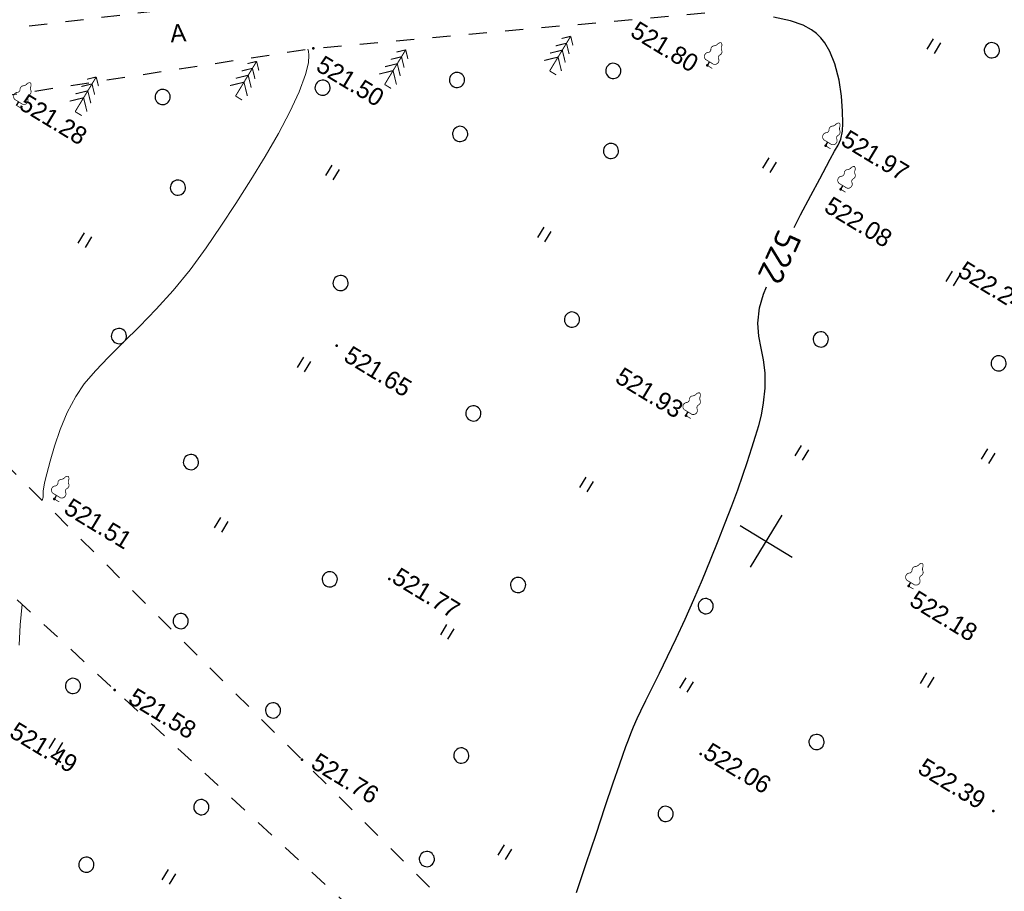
# Model space of a CAD drawing. Header units: millimetres. Extents: x 0 to 1576219, y -334896 to 156638.
# Tile 47 of 63: x 526663 to 575236, y -83516 to -40516. Entities that reach past the tile are written whole.
import ezdxf
from ezdxf import colors
from ezdxf.entities.mleader import LeaderData, LeaderLine
from ezdxf.math import Vec2, Vec3

# ---------------------------------------------------------------- set-up
doc = ezdxf.new("R2010")
doc.units = ezdxf.units.MM
doc.linetypes.add('Д_ТРОТ_ТРУБА', pattern=[3, 1.5, -1.5])
doc.linetypes.add('ДОРОГИ_СТРОЯЩ', pattern=[9, 8, -1])
for name, color, linetype in [('(001) Сетка', 92, 'Continuous'), ('(004) Точки рельефа', 7, 'Continuous'), ('(022) Возд. Линии', 7, 'Continuous'), ('(025) Дорога', 7, 'Continuous'), ('(031) Горизонтали', 42, 'Continuous'), ('(036) Растительность', 7, 'Continuous'), ('(038) Деревья', 7, 'Continuous'), ('C-TOPO-MAJR', 9, 'Continuous')]:
    doc.layers.add(name, color=color, linetype=linetype)
doc.layers.add('(032) Горизонтали утолщенные', color=32, linetype='Continuous', lineweight=30)
doc.layers.add('К1', color=7, linetype='Continuous', lineweight=40, true_color=0x076e4b)
doc.styles.add('BM-431', font='txt')
doc.styles.add('D-431', font='txt')
doc.styles.add('GOST', font='isocpeur.ttf')
doc.styles.add('СПДС', font='isocpeur.ttf')

# ---------------------------------------------------------------- blocks, each defined once
blk = doc.blocks.new('d')
at = {"layer": '(038) Деревья'}
blk.add_ellipse((0, 0), major_axis=(0.265, 0.265), ratio=1, start_param=5.497787, end_param=11.780972, dxfattribs=at)
blk = doc.blocks.new('ell')
at = {"const_width": 0.05}
for points in [[(0, 2), (-0.329, 1.671)], [(0, 0), (0, 2)], [(0, 2), (0.329, 1.671)], [(0, 1.6), (-0.386, 1.214)], [(0, 1.6), (0.386, 1.214)], [(0, 1.2), (-0.443, 0.757)], [(0, 1.2), (0.443, 0.757)], [(0, 0.8), (-0.5, 0.3)], [(0, 0.8), (0.5, 0.3)], [(0, 0), (0.375, 0)]]:
    blk.add_lwpolyline(points, dxfattribs=at)
blk = doc.blocks.new('I04010')
for p, q in [((-0.412273, 0.007146), (-0.412273, 1.207146)), ((0.387727, 1.207146), (0.387727, 0.007146))]:
    blk.add_line(p, q)
blk = doc.blocks.new('Setka')
at = {"layer": '(001) Сетка'}
for p, q in [((0, 1.5), (0, -1.5)), ((-1.5, 0), (1.5, 0))]:
    blk.add_line(p, q, dxfattribs=at)
blk = doc.blocks.new('karagach')
at = {"const_width": 0.05}
for points in [[(-0.277, 1.346, 0.430853), (-0.341, 1.004, 0.548276)], [(-0.277, 1.346, 0.181567), (-0.156, 1.546, 0.303004)], [(0, 1.75, 0.246034), (-0.156, 1.546, 0.489079)], [(0, 1.75, -0.246034), (0.156, 1.546, -0.489079)], [(0.277, 1.346, -0.181567), (0.156, 1.546, -0.303004)], [(0.277, 1.346, -0.430853), (0.341, 1.004, -0.548276)], [(-0.42, 0.746, 0.626949), (-0.291, 0.275, 0.702465)], [(-0.42, 0.746, 0.383603), (-0.341, 1.004, 0.352912)], [(0.42, 0.746, -0.626949), (0.291, 0.275, -0.702465)], [(0.42, 0.746, -0.383603), (0.341, 1.004, -0.352912)]]:
    blk.add_lwpolyline(points, format="xyb", dxfattribs=at)
for points in [[(0, 0.275), (-0.291, 0.275)], [(0, 0), (0, 0.275)], [(0, 0.275), (0.291, 0.275)], [(0, 0), (0.375, 0)]]:
    blk.add_lwpolyline(points, dxfattribs=at)
blk.add_lwpolyline([(0, 0), (0, 0.275)])
blk = doc.blocks.new('karagach-flat-19-flat-1')
at = {"layer": '(038) Деревья', "const_width": 0.0375}
for points in [[(-0.208, 1.009, 0.430853), (-0.255, 0.753, 0.548276)], [(-0.208, 1.009, 0.181567), (-0.117, 1.159, 0.303004)], [(0, 1.312, 0.246034), (-0.117, 1.159, 0.489079)], [(0, 1.312, -0.246034), (0.117, 1.159, -0.489079)], [(0.208, 1.009, -0.181567), (0.117, 1.159, -0.303004)], [(0.208, 1.009, -0.430853), (0.255, 0.753, -0.548276)], [(-0.315, 0.559, 0.626949), (-0.218, 0.206, 0.702465)], [(-0.315, 0.559, 0.383603), (-0.255, 0.753, 0.352912)], [(0.315, 0.559, -0.626949), (0.218, 0.206, -0.702465)], [(0.315, 0.559, -0.383603), (0.255, 0.753, -0.352912)]]:
    blk.add_lwpolyline(points, format="xyb", dxfattribs=at)
for points in [[(0, 0.206), (-0.218, 0.206)], [(0, 0), (0, 0.206)], [(0, 0.206), (0.218, 0.206)], [(0, 0), (0.281, 0)]]:
    blk.add_lwpolyline(points, dxfattribs=at)
at = {"layer": '(038) Деревья'}
blk.add_lwpolyline([(0, 0), (0, 0.206)], dxfattribs=at)
blk = doc.blocks.new('karagach-flat-9-flat-1-flat-1')
at = {"layer": '(038) Деревья', "const_width": 0.0375}
for points in [[(-0.208, 1.009, 0.430853), (-0.255, 0.753, 0.548276)], [(-0.208, 1.009, 0.181567), (-0.117, 1.159, 0.303004)], [(0, 1.312, 0.246034), (-0.117, 1.159, 0.489079)], [(0, 1.312, -0.246034), (0.117, 1.159, -0.489079)], [(0.208, 1.009, -0.181567), (0.117, 1.159, -0.303004)], [(0.208, 1.009, -0.430853), (0.255, 0.753, -0.548276)], [(-0.315, 0.559, 0.626949), (-0.218, 0.206, 0.702465)], [(-0.315, 0.559, 0.383603), (-0.255, 0.753, 0.352912)], [(0.315, 0.559, -0.626949), (0.218, 0.206, -0.702465)], [(0.315, 0.559, -0.383603), (0.255, 0.753, -0.352912)]]:
    blk.add_lwpolyline(points, format="xyb", dxfattribs=at)
for points in [[(0, 0.206), (-0.218, 0.206)], [(0, 0), (0, 0.206)], [(0, 0.206), (0.218, 0.206)], [(0, 0), (0.281, 0)]]:
    blk.add_lwpolyline(points, dxfattribs=at)
at = {"layer": '(038) Деревья'}
blk.add_lwpolyline([(0, 0), (0, 0.206)], dxfattribs=at)
blk = doc.blocks.new('karagach-flat-8-flat-1')
at = {"layer": '(038) Деревья', "const_width": 0.0375}
for points in [[(-0.208, 1.009, 0.430853), (-0.255, 0.753, 0.548276)], [(-0.208, 1.009, 0.181567), (-0.117, 1.159, 0.303004)], [(0, 1.312, 0.246034), (-0.117, 1.159, 0.489079)], [(0, 1.312, -0.246034), (0.117, 1.159, -0.489079)], [(0.208, 1.009, -0.181567), (0.117, 1.159, -0.303004)], [(0.208, 1.009, -0.430853), (0.255, 0.753, -0.548276)], [(-0.315, 0.559, 0.626949), (-0.218, 0.206, 0.702465)], [(-0.315, 0.559, 0.383603), (-0.255, 0.753, 0.352912)], [(0.315, 0.559, -0.626949), (0.218, 0.206, -0.702465)], [(0.315, 0.559, -0.383603), (0.255, 0.753, -0.352912)]]:
    blk.add_lwpolyline(points, format="xyb", dxfattribs=at)
for points in [[(0, 0.206), (-0.218, 0.206)], [(0, 0), (0, 0.206)], [(0, 0.206), (0.218, 0.206)], [(0, 0), (0.281, 0)]]:
    blk.add_lwpolyline(points, dxfattribs=at)
at = {"layer": '(038) Деревья'}
blk.add_lwpolyline([(0, 0), (0, 0.206)], dxfattribs=at)
blk = doc.blocks.new('karagach-flat-7-flat-1')
at = {"layer": '(038) Деревья', "const_width": 0.0375}
for points in [[(-0.208, 1.009, 0.430853), (-0.255, 0.753, 0.548276)], [(-0.208, 1.009, 0.181567), (-0.117, 1.159, 0.303004)], [(0, 1.312, 0.246034), (-0.117, 1.159, 0.489079)], [(0, 1.312, -0.246034), (0.117, 1.159, -0.489079)], [(0.208, 1.009, -0.181567), (0.117, 1.159, -0.303004)], [(0.208, 1.009, -0.430853), (0.255, 0.753, -0.548276)], [(-0.315, 0.559, 0.626949), (-0.218, 0.206, 0.702465)], [(-0.315, 0.559, 0.383603), (-0.255, 0.753, 0.352912)], [(0.315, 0.559, -0.626949), (0.218, 0.206, -0.702465)], [(0.315, 0.559, -0.383603), (0.255, 0.753, -0.352912)]]:
    blk.add_lwpolyline(points, format="xyb", dxfattribs=at)
for points in [[(0, 0.206), (-0.218, 0.206)], [(0, 0), (0, 0.206)], [(0, 0.206), (0.218, 0.206)], [(0, 0), (0.281, 0)]]:
    blk.add_lwpolyline(points, dxfattribs=at)
at = {"layer": '(038) Деревья'}
blk.add_lwpolyline([(0, 0), (0, 0.206)], dxfattribs=at)
blk = doc.blocks.new('karagach-flat-6-flat-1')
at = {"layer": '(038) Деревья', "const_width": 0.0375}
for points in [[(-0.208, 1.009, 0.430853), (-0.255, 0.753, 0.548276)], [(-0.208, 1.009, 0.181567), (-0.117, 1.159, 0.303004)], [(0, 1.312, 0.246034), (-0.117, 1.159, 0.489079)], [(0, 1.312, -0.246034), (0.117, 1.159, -0.489079)], [(0.208, 1.009, -0.181567), (0.117, 1.159, -0.303004)], [(0.208, 1.009, -0.430853), (0.255, 0.753, -0.548276)], [(-0.315, 0.559, 0.626949), (-0.218, 0.206, 0.702465)], [(-0.315, 0.559, 0.383603), (-0.255, 0.753, 0.352912)], [(0.315, 0.559, -0.626949), (0.218, 0.206, -0.702465)], [(0.315, 0.559, -0.383603), (0.255, 0.753, -0.352912)]]:
    blk.add_lwpolyline(points, format="xyb", dxfattribs=at)
for points in [[(0, 0.206), (-0.218, 0.206)], [(0, 0), (0, 0.206)], [(0, 0.206), (0.218, 0.206)], [(0, 0), (0.281, 0)]]:
    blk.add_lwpolyline(points, dxfattribs=at)
at = {"layer": '(038) Деревья'}
blk.add_lwpolyline([(0, 0), (0, 0.206)], dxfattribs=at)
blk = doc.blocks.new('A$C05d28b1e')
at = {"layer": '(004) Точки рельефа', "color": 7, "linetype": 'ByBlock', "lineweight": -2}
for p in [(19669, 106385), (26709, 106027), (28463, 104582), (2620, 97018), (27732, 91074), (41491, 89588), (11225, 85074), (50833, 82282), (37029, 77177), (19418, 76587), (3249, 71377), (20362, 66729), (10685, 64874)]:
    blk.add_point(p, dxfattribs=at)
at = {"layer": '(025) Дорога', "linetype": 'Д_ТРОТ_ТРУБА', "ltscale": 600, "flags": 128}
for points in [[(96975, 76152), (91663, 70018), (77743, 60511), (77407, 60141), (71543, 56980), (67628, 56398), (63649, 57538), (35933, 62943), (-1136, 71955), (-2270, 72968), (-11178, 84489), (-11295, 84899), (-11231, 85387), (2620, 97018), (30185, 117380)], [(-2596, 13263), (-3144, 13637), (-13462, 28471), (-17211, 34931), (-24202, 51467), (-24593, 54534), (-22584, 57991), (-18196, 60973), (-5102, 68075), (38937, 59146), (59831, 53401), (40293, 39065), (36909, 36534)]]:
    blk.add_lwpolyline(points, dxfattribs=at)
at = {"layer": '(031) Горизонтали', "color": 42, "linetype": 'Continuous', "lineweight": 0, "ltscale": 600}
for points in [[(2776, 71004), (2720, 71168), (2640, 71323), (2568, 71443), (2498, 71601), (2422, 71813), (2278, 72249), (2092, 72864), (1895, 73615), (1714, 74459), (1579, 75352), (1518, 76252), (1560, 76991), (1695, 77824), (1897, 78746), (2144, 79752), (2411, 80836), (2676, 81994), (2915, 83221), (3103, 84511), (3218, 85859), (3278, 87142), (3327, 88490), (3356, 89863), (3359, 91221), (3329, 92524), (3258, 93733), (3138, 94809), (2964, 95710), (2779, 96280), (2612, 96606), (2486, 96770), (2418, 96835), (2410, 96841)], [(5510, 64307), (5029, 65191), (4580, 66112)]]:
    blk.add_lwpolyline(points, dxfattribs=at)
at = {"layer": '(032) Горизонтали утолщенные', "color": 32, "linetype": 'Continuous', "lineweight": 30, "ltscale": 600}
blk.add_lwpolyline([(27479, 101774), (27430, 102468), (27365, 103549), (27315, 104481), (27276, 105185), (27246, 105584), (27221, 106019), (27221, 106369), (27183, 106700), (27043, 107080), (26855, 107425), (26541, 107928), (26117, 108523), (25597, 109143), (24996, 109723), (24466, 110114), (24045, 110341), (23755, 110454), (23608, 110497), (23458, 110530), (23149, 110563), (22672, 110539), (22022, 110400), (21224, 110111)], dxfattribs=at)
at = {"layer": '(001) Сетка', "xscale": 1000, "yscale": 1000, "zscale": 1000}
blk.add_blockref('Setka', (34335, 87831), dxfattribs=at)
at = {"layer": '(022) Возд. Линии', "xscale": 1000, "yscale": 1000, "zscale": 1000}
for name, p in [('karagach-flat-7-flat-1', (19669, 106385)), ('karagach-flat-8-flat-1', (26709, 106027)), ('karagach-flat-6-flat-1', (28463, 104582)), ('karagach-flat-9-flat-1-flat-1', (27732, 91074)), ('karagach-flat-19-flat-1', (41491, 89588))]:
    blk.add_blockref(name, p, dxfattribs=at)
at = {"layer": '(036) Растительность', "linetype": 'Continuous', "xscale": 500, "yscale": 500, "zscale": 500}
for p in [(28722, 112697), (24852, 103475), (35485, 103392), (41524, 96802), (17132, 94779), (6614, 91961), (33578, 92168), (44693, 85791), (25311, 85316), (10333, 83138), (-2092, 82772), (34669, 79427), (23224, 75537), (10949, 74264), (31299, 67725), (9633, 60724), (17765, 58077)]:
    blk.add_blockref('I04010', p, dxfattribs=at)
at = {"layer": '(038) Деревья', "linetype": 'Continuous'}
for name, p, xscale, yscale, zscale in [('d', (31272, 114315), 1000, 1000, 1000), ('ell', (13160, 102113), 1000, 1000, 1000), ('d', (15844, 103747), 1000, 1000, 1000), ('d', (39578, 101289), 1000, 1000, 1000), ('d', (17794, 100311), 1000, 1000, 1000), ('d', (9486, 99361), 1000, 1000, 1000), ('ell', (6551, 97314), 1000, 1000, 1000), ('d', (31471, 97738), 1000, 1000, 1000), ('d', (11001, 97165), 1000, 1000, 1000), ('d', (4017, 95588), 1000, 1000, 1000), ('ell', (562, 93008), 1000, 1000, 1000), ('d', (20473, 92203), 1000, 1000, 1000), ('d', (-2489, 91100), 1000, 1000, 1000), ('ell', (-5800, 88242), 1000, 1000, 1000), ('karagach', (-8431, 87001), 750, 750, 750), ('d', (476, 87670), 1000, 1000, 1000), ('d', (9779, 87813), 1000, 1000, 1000), ('d', (18718, 85718), 1000, 1000, 1000), ('d', (33453, 83546), 1000, 1000, 1000), ('d', (41605, 80655), 1000, 1000, 1000), ('d', (1794, 79898), 1000, 1000, 1000), ('d', (25002, 79633), 1000, 1000, 1000), ('d', (8058, 76429), 1000, 1000, 1000), ('d', (16915, 75048), 1000, 1000, 1000), ('d', (37087, 73764), 1000, 1000, 1000), ('karagach', (3249, 71377), 750, 750, 750), ('d', (26973, 70987), 1000, 1000, 1000), ('d', (11701, 69465), 1000, 1000, 1000), ('d', (17884, 68065), 1000, 1000, 1000), ('d', (28176, 65737), 1000, 1000, 1000), ('d', (8820, 63974), 1000, 1000, 1000), ('d', (17339, 62151), 1000, 1000, 1000), ('d', (13964, 56777), 1000, 1000, 1000)]:
    blk.add_blockref(name, p, dxfattribs=dict(at, xscale=xscale, yscale=yscale, zscale=zscale))
at = {"layer": '(004) Точки рельефа', "linetype": 'ByBlock', "char_height": 875, "attachment_point": 4, "style": 'D-431'}
for s, insert in [('521.97', (27259, 106890)), ('521.80', (15601, 106079)), ('522.24', (35547, 104355)), ('522.08', (28258, 103652)), ('521.50', (3228, 96577)), ('521.93', (23823, 91101)), ('522.18', (41946, 89229)), ('521.28', (-8306, 87351)), ('521.65', (11834, 85047)), ('522.39', (46591, 82376)), ('522.06', (37154, 77527)), ('521.77', (19543, 76937)), ('521.51', (3938, 71457)), ('521.76', (20876, 67049)), ('521.58', (11509, 65102)), ('521.49', (7377, 60629))]:
    blk.add_mtext(s, dxfattribs=dict(at, insert=insert))
at = {"layer": '(025) Дорога', "linetype": 'ДОРОГИ_СТРОЯЩ', "style": 'BM-431'}
blk.add_text('A', height=875, rotation=35.4703, dxfattribs=at).set_placement((-3540, 93611))
at = {"layer": 'C-TOPO-MAJR', "color": 32, "linetype": 'Continuous', "lineweight": 30, "insert": (27616, 100162), "char_height": 1250, "width": 2398.75, "attachment_point": 5, "rotation": 276.7766, "style": 'СПДС', "bg_fill": 3, "box_fill_scale": 1.254, "bg_fill_color": 256, "bg_fill_true_color": 13158600, "bg_fill_transparency": 0}
blk.add_mtext('522', dxfattribs=at)
at = {"layer": '(025) Дорога', "linetype": 'Д_ТРОТ_ТРУБА', "ltscale": 600, "flags": 128}
blk.add_lwpolyline([(27459, 120222), (8937, 104733), (7549, 103433), (-2273, 96670), (-15702, 86137), (-17767, 85381), (-18644, 85674), (-40043, 104576), (-45955, 113584), (-51231, 109005), (-44895, 102103), (-42025, 99008), (-25117, 82841), (-25117, 81951), (-25407, 81084), (-32229, 76172), (-32639, 76060), (-33388, 76495), (-37188, 78427), (-42918, 74170), (-43534, 73566), (-56171, 68379), (-72915, 59805), (-96929, 47597), (-121278, 30068), (-138829, 14906), (-139804, 14024), (-138021, 12053), (-129914, 19516), (-105640, 36924), (-88825, 45949), (-78921, 50853), (-56719, 62542), (-42094, 71045), (-39916, 71829), (-37271, 72176), (-35503, 71928), (-34406, 71614), (-29497, 64248), (-29370, 62878), (-30300, 61153), (-32643, 58416), (-31513, 56567), (-31513, 56567), (-31513, 56567)], dxfattribs=at)
at = {"layer": '(032) Горизонтали утолщенные', "color": 32, "linetype": 'Continuous', "lineweight": 30, "ltscale": 600}
blk.add_lwpolyline([(35342, 68168), (35007, 69640), (34668, 71130), (34351, 72531), (34079, 73737), (33878, 74640), (33771, 75135), (33684, 75578), (33618, 75931), (33563, 76254), (33508, 76609), (33446, 77057), (33400, 77464), (33349, 78028), (33290, 78728), (33219, 79542), (33136, 80451), (33037, 81432), (32919, 82465), (32780, 83529), (32626, 84590), (32468, 85622), (32307, 86615), (32144, 87561), (31981, 88448), (31820, 89268), (31662, 90011), (31509, 90666), (31337, 91393), (31199, 91990), (31065, 92517), (30902, 93032), (30680, 93594), (30368, 94263), (29985, 94907), (29581, 95408), (29173, 95842), (28776, 96285), (28406, 96815), (28080, 97506), (27897, 98182), (27833, 98561)], dxfattribs=at)

msp = doc.modelspace()

# ---------------------------------------------------------------- block references
at = {"color": 5, "lineweight": 50, "rotation": 328.7134303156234}
msp.add_blockref('A$C05d28b1e', (488531.156, -123473.137), dxfattribs=at)

# ---------------------------------------------------------------- next in the draw order: leaders
at = {"layer": 'К1', "color": 0, "linetype": 'ByBlock', "lineweight": 0, "ltscale": 250}
ml = msp.add_multileader_mtext('Standard', dxfattribs=at)
ml.set_content('УП1,2 90%%D', style='GOST')
ml.set_leader_properties()
ml.build(insert=Vec2(0, 0))
ml.multileader.update_dxf_attribs({"text_left_attachment_type": 6, "text_right_attachment_type": 6, "dogleg_length": 0.001, "arrow_head_size": 750, "scale": 500})
ctx = ml.context
ctx.base_point, ctx.scale, ctx.char_height, ctx.arrow_head_size, ctx.landing_gap_size, ctx.plane_origin = Vec3(740669.526, -189800.546, 3656), 500, 500, 750, 0, Vec3(775757.993, -176241.907, 3656)
ctx.left_attachment, ctx.right_attachment, ctx.text_align_type = 6, 6, 1
notes = []
notes.append((ctx, [(0, (0, 0, 0), (0, 0), (1, 0), 1, [])]))
ctx.mtext.insert, ctx.mtext.alignment, ctx.mtext.flow_direction = Vec3(742057.026, -189200.546, 3656), 2, 5
ctx.mtext.has_bg_fill, ctx.mtext.bg_color, ctx.mtext.bg_scale_factor, ctx.mtext.bg_transparency, ctx.mtext.use_window_bg_color = 1, -1023410173, 1.1, 0, 0
for ctx, leaders in notes:
    for number, flags, end, landing, length, lines in leaders:
        leader = LeaderData()
        leader.index, (leader.has_last_leader_line, leader.has_dogleg_vector, leader.attachment_direction) = number, flags
        leader.last_leader_point, leader.dogleg_vector, leader.dogleg_length = Vec3(end), Vec3(landing), length
        for number, points, colour, breaks in lines:
            line = LeaderLine()
            line.index, line.vertices, line.color, line.breaks = number, Vec3.list(points), colors.encode_raw_color(colour), breaks
            leader.lines.append(line)
        ctx.leaders.append(leader)

# ---------------------------------------------------------------- next in the draw order: leaders
ml = msp.add_multileader_mtext('Standard', dxfattribs=at)
ml.set_content('УП3 90%%D', style='GOST')
ml.set_leader_properties()
ml.build(insert=Vec2(0, 0))
ml.multileader.update_dxf_attribs({"text_left_attachment_type": 6, "text_right_attachment_type": 6, "dogleg_length": 0.001, "arrow_head_size": 750, "scale": 500})
ctx = ml.context
ctx.base_point, ctx.scale, ctx.char_height, ctx.arrow_head_size, ctx.landing_gap_size, ctx.plane_origin = Vec3(752427.104, -190628.39, 3656), 500, 500, 750, 0, Vec3(786128.071, -177069.751, 3656)
ctx.left_attachment, ctx.right_attachment, ctx.text_align_type = 6, 6, 1
notes = []
notes.append((ctx, [(0, (0, 0, 0), (0, 0), (1, 0), 1, [])]))
ctx.mtext.insert, ctx.mtext.alignment, ctx.mtext.flow_direction = Vec3(753602.104, -190028.39, 3656), 2, 5
ctx.mtext.has_bg_fill, ctx.mtext.bg_color, ctx.mtext.bg_scale_factor, ctx.mtext.bg_transparency, ctx.mtext.use_window_bg_color = 1, -1023410173, 1.1, 0, 0
for ctx, leaders in notes:
    for number, flags, end, landing, length, lines in leaders:
        leader = LeaderData()
        leader.index, (leader.has_last_leader_line, leader.has_dogleg_vector, leader.attachment_direction) = number, flags
        leader.last_leader_point, leader.dogleg_vector, leader.dogleg_length = Vec3(end), Vec3(landing), length
        for number, points, colour, breaks in lines:
            line = LeaderLine()
            line.index, line.vertices, line.color, line.breaks = number, Vec3.list(points), colors.encode_raw_color(colour), breaks
            leader.lines.append(line)
        ctx.leaders.append(leader)

# ---------------------------------------------------------------- next in the draw order: leaders
ml = msp.add_multileader_mtext('Standard', dxfattribs=at)
ml.set_content('УП4 90%%D', style='GOST')
ml.set_leader_properties()
ml.build(insert=Vec2(0, 0))
ml.multileader.update_dxf_attribs({"text_left_attachment_type": 6, "text_right_attachment_type": 6, "dogleg_length": 0.001, "arrow_head_size": 750, "scale": 500})
ctx = ml.context
ctx.base_point, ctx.scale, ctx.char_height, ctx.arrow_head_size, ctx.landing_gap_size, ctx.plane_origin = Vec3(749897.856, -197249.302, 3656), 500, 500, 750, 0, Vec3(782423.822, -183690.663, 3656)
ctx.left_attachment, ctx.right_attachment, ctx.text_align_type = 6, 6, 1
notes = []
notes.append((ctx, [(0, (0, 0, 0), (0, 0), (1, 0), 1, [])]))
ctx.mtext.insert, ctx.mtext.alignment, ctx.mtext.flow_direction = Vec3(751097.856, -196649.302, 3656), 2, 5
ctx.mtext.has_bg_fill, ctx.mtext.bg_color, ctx.mtext.bg_scale_factor, ctx.mtext.bg_transparency, ctx.mtext.use_window_bg_color = 1, -1023410173, 1.1, 0, 0
for ctx, leaders in notes:
    for number, flags, end, landing, length, lines in leaders:
        leader = LeaderData()
        leader.index, (leader.has_last_leader_line, leader.has_dogleg_vector, leader.attachment_direction) = number, flags
        leader.last_leader_point, leader.dogleg_vector, leader.dogleg_length = Vec3(end), Vec3(landing), length
        for number, points, colour, breaks in lines:
            line = LeaderLine()
            line.index, line.vertices, line.color, line.breaks = number, Vec3.list(points), colors.encode_raw_color(colour), breaks
            leader.lines.append(line)
        ctx.leaders.append(leader)

# ---------------------------------------------------------------- next in the draw order: leaders
ml = msp.add_multileader_mtext('Standard', dxfattribs=at)
ml.set_content('УП5.6 90%%D', style='GOST')
ml.set_leader_properties()
ml.build(insert=Vec2(0, 0))
ml.multileader.update_dxf_attribs({"text_left_attachment_type": 6, "text_right_attachment_type": 6, "dogleg_length": 0.001, "arrow_head_size": 750, "scale": 500})
ctx = ml.context
ctx.base_point, ctx.scale, ctx.char_height, ctx.arrow_head_size, ctx.landing_gap_size, ctx.plane_origin = Vec3(760430.922, -194191.015, 3656), 500, 500, 750, 0, Vec3(791756.888, -180632.376, 3656)
ctx.left_attachment, ctx.right_attachment, ctx.text_align_type = 6, 6, 1
notes = []
notes.append((ctx, [(0, (0, 0, 0), (0, 0), (1, 0), 1, [])]))
ctx.mtext.insert, ctx.mtext.alignment, ctx.mtext.flow_direction = Vec3(761855.922, -193591.015, 3656), 2, 5
ctx.mtext.has_bg_fill, ctx.mtext.bg_color, ctx.mtext.bg_scale_factor, ctx.mtext.bg_transparency, ctx.mtext.use_window_bg_color = 1, -1023410173, 1.1, 0, 0
for ctx, leaders in notes:
    for number, flags, end, landing, length, lines in leaders:
        leader = LeaderData()
        leader.index, (leader.has_last_leader_line, leader.has_dogleg_vector, leader.attachment_direction) = number, flags
        leader.last_leader_point, leader.dogleg_vector, leader.dogleg_length = Vec3(end), Vec3(landing), length
        for number, points, colour, breaks in lines:
            line = LeaderLine()
            line.index, line.vertices, line.color, line.breaks = number, Vec3.list(points), colors.encode_raw_color(colour), breaks
            leader.lines.append(line)
        ctx.leaders.append(leader)

doc.saveas('drawing.dxf')
